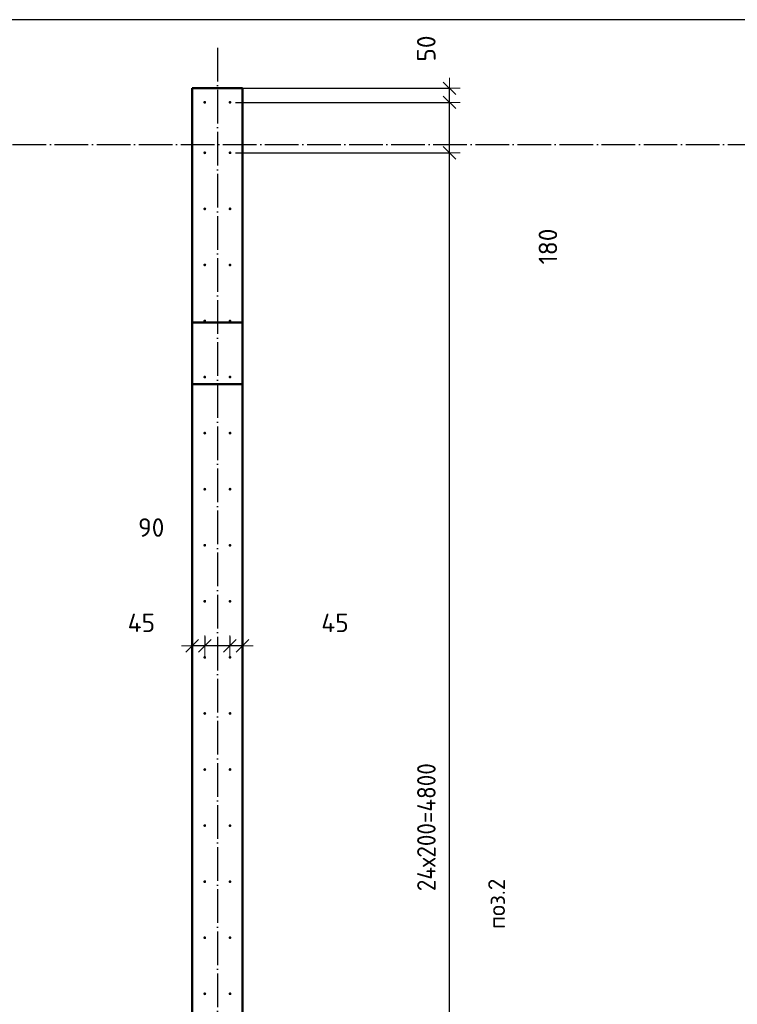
# Model space of a CAD drawing. Header units: millimetres. Extents: x 9402 to 69898, y -2829 to 22870.
# Tile 35 of 69: x 39035 to 41595, y 10832 to 14345. Entities that reach past the tile are written whole.
import ezdxf

# ---------------------------------------------------------------- set-up
doc = ezdxf.new("R2010")
doc.units = ezdxf.units.MM
doc.header["$PDMODE"] = 65
doc.linetypes.add('______11', pattern=[150, 120, -15, 0, -15])
doc.linetypes.add('______5', pattern=[330, 240, -30, 30, -30])
for name, color, linetype, lineweight in [('Standard', 7, 'Continuous', 25), ('Арм.стержн. вертикальными 1', 22, 'Continuous', 35), ('Размерная линия_ общее', 7, 'Continuous', 13)]:
    doc.layers.add(name, color=color, linetype=linetype, lineweight=lineweight)
doc.layers.add('Осевая линия_ общее', color=7, linetype='______5', lineweight=13, true_color=0xa0a0a0)
doc.styles.add('ISOCPEUR', font='ISOCPEUR')
doc.dimstyles.new('DIMSTYLE_11', dxfattribs={"dimtxt": 66, "dimasz": 75, "dimexe": 0, "dimexo": 0, "dimgap": 33, "dimtad": 0, "dimdec": 0, "dimrnd": 5, "dimzin": 12, "dimdsep": 46, "dimtxsty": 'ISOCPEUR', "dimblk1": 'ALL_ML_STRICH', "dimblk2": 'ALL_ML_STRICH', "dimsah": 1, "dimcen": 0, "dimclrd": 7, "dimclre": 256, "dimclrt": 7, "dimadec": 0, "dimazin": 0, "dimtfac": 1, "dimtdec": 0, "dimtix": 1, "dimtmove": 2, "dimatfit": 3, "dimfxl": 0, "dimtvp": 1.2, "dimtzin": 0, "dimlwd": 0, "dimlwe": -3, "dimarcsym": 0})
doc.dimstyles.new('DIMSTYLE_4', dxfattribs={"dimtxt": 66, "dimasz": 75, "dimexe": 0, "dimexo": 0, "dimgap": 33, "dimtad": 2, "dimdec": 0, "dimrnd": 5, "dimzin": 12, "dimdsep": 46, "dimtxsty": 'ISOCPEUR', "dimblk1": 'ALL_ML_STRICH', "dimblk2": 'ALL_ML_STRICH', "dimsah": 1, "dimcen": 0, "dimclrd": 7, "dimclre": 256, "dimclrt": 7, "dimadec": 0, "dimazin": 0, "dimtfac": 1, "dimtdec": 0, "dimtix": 1, "dimtmove": 2, "dimatfit": 3, "dimfxl": 0, "dimtvp": 1.2, "dimtzin": 0, "dimlwd": 0, "dimlwe": -3, "dimarcsym": 0})
doc.dimstyles.new('DIMSTYLE_5', dxfattribs={"dimtxt": 66, "dimasz": 75, "dimexe": 0, "dimexo": 0, "dimgap": 33, "dimtad": 2, "dimdec": 0, "dimrnd": 5, "dimzin": 12, "dimdsep": 46, "dimtxsty": 'ISOCPEUR', "dimblk1": 'ALL_ML_STRICH', "dimblk2": 'ALL_ML_STRICH', "dimsah": 1, "dimcen": 0, "dimclrd": 7, "dimclre": 256, "dimclrt": 7, "dimadec": 0, "dimazin": 0, "dimtfac": 1, "dimtdec": 0, "dimtix": 1, "dimtmove": 2, "dimatfit": 3, "dimfxl": 0, "dimtzin": 0, "dimlwd": 0, "dimlwe": -3, "dimarcsym": 0})

# ---------------------------------------------------------------- blocks, each defined once
blk = doc.blocks.new('ALL_ML_STRICH')
at = {"color": 0, "linetype": 'ByBlock', "lineweight": -2}
for p, q in [((0, -0.5), (0, 0.5)), ((-1, 0), (0.5, 0)), ((-0.3, -0.3), (0.3, 0.3))]:
    blk.add_line(p, q, dxfattribs=at)
blk = doc.blocks.new('*D176')
at = {"layer": 'DEFPOINTS', "color": 7, "linetype": 'Continuous', "lineweight": 13, "transparency": 33554687}
for p in [(39785, 13870), (39785, 9070), (40568.5, 9070)]:
    blk.add_point(p, dxfattribs=at)
at = {"layer": 'Размерная линия_ общее', "color": 253, "linetype": 'Continuous', "lineweight": -2, "true_color": 0xa0a0a0, "transparency": 33554687}
for p, q in [((39805, 13870), (40568.5, 13870)), ((39805, 9070), (40568.5, 9070))]:
    blk.add_line(p, q, dxfattribs=at)
at = {"layer": 'Размерная линия_ общее', "color": 7, "linetype": 'Continuous', "lineweight": -2, "transparency": 33554687}
blk.add_line((40568.5, 9070), (40568.5, 13870), dxfattribs=at)
at = {"layer": 'Размерная линия_ общее', "color": 7, "linetype": 'Continuous', "lineweight": 13, "transparency": 33554687, "xscale": 75, "yscale": 75, "zscale": 75}
for p, rotation in [((40568.5, 13870), 90), ((40568.5, 9070), 270)]:
    blk.add_blockref('ALL_ML_STRICH', p, dxfattribs=dict(at, rotation=rotation))
at = {"layer": 'Размерная линия_ общее', "color": 7, "linetype": 'Continuous', "lineweight": 13, "transparency": 33554687, "insert": (40452.5, 11236), "char_height": 66, "width": 3.3, "attachment_point": 1, "rotation": 90, "line_spacing_factor": 0.60241, "style": 'ISOCPEUR'}
blk.add_mtext('\\W0.91;24х200=4800', dxfattribs=at)
blk = doc.blocks.new('*D177')
at = {"layer": 'DEFPOINTS', "color": 7, "linetype": 'Continuous', "lineweight": 13, "transparency": 33554687}
for p in [(39785, 14050), (39785, 13870), (40568.5, 13870)]:
    blk.add_point(p, dxfattribs=at)
at = {"layer": 'Размерная линия_ общее', "color": 253, "linetype": 'Continuous', "lineweight": -2, "true_color": 0xa0a0a0, "transparency": 33554687}
for p, q in [((39805, 14050), (40568.5, 14050)), ((39805, 13870), (40568.5, 13870))]:
    blk.add_line(p, q, dxfattribs=at)
at = {"layer": 'Размерная линия_ общее', "color": 7, "linetype": 'Continuous', "lineweight": -2, "transparency": 33554687}
blk.add_line((40568.5, 13870), (40568.5, 14050), dxfattribs=at)
at = {"layer": 'Размерная линия_ общее', "color": 7, "linetype": 'Continuous', "lineweight": 13, "transparency": 33554687, "xscale": 75, "yscale": 75, "zscale": 75}
for p, rotation in [((40568.5, 14050), 90), ((40568.5, 13870), 270)]:
    blk.add_blockref('ALL_ML_STRICH', p, dxfattribs=dict(at, rotation=rotation))
at = {"layer": 'Размерная линия_ общее', "color": 7, "linetype": 'Continuous', "lineweight": 13, "transparency": 33554687, "insert": (40919, 13535.7), "char_height": 66, "width": 198, "attachment_point": 5, "rotation": 90, "style": 'ISOCPEUR'}
blk.add_mtext('\\A1;{180}', dxfattribs=at)
blk = doc.blocks.new('*D178')
at = {"layer": 'DEFPOINTS', "color": 7, "linetype": 'Continuous', "lineweight": 13, "transparency": 33554687}
for p in [(39785, 14100), (39785, 14050), (40568.5, 14050)]:
    blk.add_point(p, dxfattribs=at)
at = {"layer": 'Размерная линия_ общее', "color": 253, "linetype": 'Continuous', "lineweight": -2, "true_color": 0xa0a0a0, "transparency": 33554687}
for p, q in [((39805, 14100), (40568.5, 14100)), ((39805, 14050), (40568.5, 14050))]:
    blk.add_line(p, q, dxfattribs=at)
at = {"layer": 'Размерная линия_ общее', "color": 7, "linetype": 'Continuous', "lineweight": -2, "transparency": 33554687}
blk.add_line((40568.5, 14050), (40568.5, 14100), dxfattribs=at)
at = {"layer": 'Размерная линия_ общее', "color": 7, "linetype": 'Continuous', "lineweight": 13, "transparency": 33554687, "xscale": 75, "yscale": 75, "zscale": 75}
for p, rotation in [((40568.5, 14100), 90), ((40568.5, 14050), 270)]:
    blk.add_blockref('ALL_ML_STRICH', p, dxfattribs=dict(at, rotation=rotation))
at = {"layer": 'Размерная линия_ общее', "color": 7, "linetype": 'Continuous', "lineweight": 13, "transparency": 33554687, "insert": (40485.2, 14241.8), "char_height": 66, "width": 132, "attachment_point": 5, "rotation": 90, "style": 'ISOCPEUR'}
blk.add_mtext('\\A1;{50}', dxfattribs=at)
blk = doc.blocks.new('*D233')
at = {"layer": 'DEFPOINTS', "color": 7, "linetype": 'Continuous', "lineweight": 13, "transparency": 33554687}
for p in [(39784.5, 12164.6), (39830, 12110.9), (39830, 12064.1)]:
    blk.add_point(p, dxfattribs=at)
at = {"layer": 'Размерная линия_ общее', "color": 253, "linetype": 'Continuous', "lineweight": -2, "true_color": 0xa0a0a0, "transparency": 33554687}
for p, q in [((39784.5, 12144.6), (39784.5, 12110.9)), ((39830, 12084.1), (39830, 12110.9))]:
    blk.add_line(p, q, dxfattribs=at)
at = {"layer": 'Размерная линия_ общее', "color": 7, "linetype": 'Continuous', "lineweight": -2, "transparency": 33554687}
blk.add_line((39830, 12110.9), (39784.5, 12110.9), dxfattribs=at)
at = {"layer": 'Размерная линия_ общее', "color": 7, "linetype": 'Continuous', "lineweight": 13, "transparency": 33554687, "xscale": 75, "yscale": 75, "zscale": 75}
for p, rotation in [((39784.5, 12110.9), 180), ((39830, 12110.9), 360)]:
    blk.add_blockref('ALL_ML_STRICH', p, dxfattribs=dict(at, rotation=rotation))
at = {"layer": 'Размерная линия_ общее', "color": 7, "linetype": 'Continuous', "lineweight": 13, "transparency": 33554687, "insert": (40159.5, 12193.3), "char_height": 66, "width": 132, "attachment_point": 5, "style": 'ISOCPEUR'}
blk.add_mtext('\\A1;{45}', dxfattribs=at)
blk = doc.blocks.new('*D234')
at = {"layer": 'DEFPOINTS', "color": 7, "linetype": 'Continuous', "lineweight": 13, "transparency": 33554687}
for p in [(39695, 12164.6), (39784.5, 12164.6), (39784.5, 12110.9)]:
    blk.add_point(p, dxfattribs=at)
at = {"layer": 'Размерная линия_ общее', "color": 253, "linetype": 'Continuous', "lineweight": -2, "true_color": 0xa0a0a0, "transparency": 33554687}
for p, q in [((39695, 12144.6), (39695, 12110.9)), ((39784.5, 12144.6), (39784.5, 12110.9))]:
    blk.add_line(p, q, dxfattribs=at)
at = {"layer": 'Размерная линия_ общее', "color": 7, "linetype": 'Continuous', "lineweight": -2, "transparency": 33554687}
blk.add_line((39784.5, 12110.9), (39695, 12110.9), dxfattribs=at)
at = {"layer": 'Размерная линия_ общее', "color": 7, "linetype": 'Continuous', "lineweight": 13, "transparency": 33554687, "xscale": 75, "yscale": 75, "zscale": 75}
for p, rotation in [((39695, 12110.9), 180), ((39784.5, 12110.9), 360)]:
    blk.add_blockref('ALL_ML_STRICH', p, dxfattribs=dict(at, rotation=rotation))
at = {"layer": 'Размерная линия_ общее', "color": 7, "linetype": 'Continuous', "lineweight": 13, "transparency": 33554687, "insert": (39504, 12533.2), "char_height": 66, "width": 132, "attachment_point": 5, "style": 'ISOCPEUR'}
blk.add_mtext('\\A1;{90}', dxfattribs=at)
blk = doc.blocks.new('*D235')
at = {"layer": 'DEFPOINTS', "color": 7, "linetype": 'Continuous', "lineweight": 13, "transparency": 33554687}
for p in [(39695, 12164.6), (39695, 12110.9), (39650, 12064.1)]:
    blk.add_point(p, dxfattribs=at)
at = {"layer": 'Размерная линия_ общее', "color": 253, "linetype": 'Continuous', "lineweight": -2, "true_color": 0xa0a0a0, "transparency": 33554687}
for p, q in [((39695, 12144.6), (39695, 12110.9)), ((39650, 12084.1), (39650, 12110.9))]:
    blk.add_line(p, q, dxfattribs=at)
at = {"layer": 'Размерная линия_ общее', "color": 7, "linetype": 'Continuous', "lineweight": -2, "transparency": 33554687}
blk.add_line((39695, 12110.9), (39650, 12110.9), dxfattribs=at)
at = {"layer": 'Размерная линия_ общее', "color": 7, "linetype": 'Continuous', "lineweight": 13, "transparency": 33554687, "xscale": 75, "yscale": 75, "zscale": 75}
for p, rotation in [((39650, 12110.9), 180), ((39695, 12110.9), 360)]:
    blk.add_blockref('ALL_ML_STRICH', p, dxfattribs=dict(at, rotation=rotation))
at = {"layer": 'Размерная линия_ общее', "color": 7, "linetype": 'Continuous', "lineweight": 13, "transparency": 33554687, "insert": (39468.8, 12193.5), "char_height": 66, "width": 132, "attachment_point": 5, "style": 'ISOCPEUR'}
blk.add_mtext('\\A1;{45}', dxfattribs=at)

msp = doc.modelspace()

# ---------------------------------------------------------------- hatches: boundary and pattern name
at = {"layer": 'Арм.стержн. вертикальными 1', "linetype": 'Continuous', "lineweight": 50, "transparency": 33554687}
for points in [[(39700, 14050), (39699.6, 14051.9), (39698.5, 14053.5), (39696.9, 14054.6), (39695, 14055), (39693.1, 14054.6), (39691.5, 14053.5), (39690.4, 14051.9), (39690, 14050), (39690.4, 14048.1), (39691.5, 14046.5), (39693.1, 14045.4), (39695, 14045), (39696.9, 14045.4), (39698.5, 14046.5), (39699.6, 14048.1)], [(39790, 14050), (39789.6, 14051.9), (39788.5, 14053.5), (39786.9, 14054.6), (39785, 14055), (39783.1, 14054.6), (39781.5, 14053.5), (39780.4, 14051.9), (39780, 14050), (39780.4, 14048.1), (39781.5, 14046.5), (39783.1, 14045.4), (39785, 14045), (39786.9, 14045.4), (39788.5, 14046.5), (39789.6, 14048.1)], [(39700, 13870), (39699.6, 13871.9), (39698.5, 13873.5), (39696.9, 13874.6), (39695, 13875), (39693.1, 13874.6), (39691.5, 13873.5), (39690.4, 13871.9), (39690, 13870), (39690.4, 13868.1), (39691.5, 13866.5), (39693.1, 13865.4), (39695, 13865), (39696.9, 13865.4), (39698.5, 13866.5), (39699.6, 13868.1)], [(39790, 13870), (39789.6, 13871.9), (39788.5, 13873.5), (39786.9, 13874.6), (39785, 13875), (39783.1, 13874.6), (39781.5, 13873.5), (39780.4, 13871.9), (39780, 13870), (39780.4, 13868.1), (39781.5, 13866.5), (39783.1, 13865.4), (39785, 13865), (39786.9, 13865.4), (39788.5, 13866.5), (39789.6, 13868.1)], [(39700, 13670), (39699.6, 13671.9), (39698.5, 13673.5), (39696.9, 13674.6), (39695, 13675), (39693.1, 13674.6), (39691.5, 13673.5), (39690.4, 13671.9), (39690, 13670), (39690.4, 13668.1), (39691.5, 13666.5), (39693.1, 13665.4), (39695, 13665), (39696.9, 13665.4), (39698.5, 13666.5), (39699.6, 13668.1)], [(39790, 13670), (39789.6, 13671.9), (39788.5, 13673.5), (39786.9, 13674.6), (39785, 13675), (39783.1, 13674.6), (39781.5, 13673.5), (39780.4, 13671.9), (39780, 13670), (39780.4, 13668.1), (39781.5, 13666.5), (39783.1, 13665.4), (39785, 13665), (39786.9, 13665.4), (39788.5, 13666.5), (39789.6, 13668.1)], [(39700, 13470), (39699.6, 13471.9), (39698.5, 13473.5), (39696.9, 13474.6), (39695, 13475), (39693.1, 13474.6), (39691.5, 13473.5), (39690.4, 13471.9), (39690, 13470), (39690.4, 13468.1), (39691.5, 13466.5), (39693.1, 13465.4), (39695, 13465), (39696.9, 13465.4), (39698.5, 13466.5), (39699.6, 13468.1)], [(39790, 13470), (39789.6, 13471.9), (39788.5, 13473.5), (39786.9, 13474.6), (39785, 13475), (39783.1, 13474.6), (39781.5, 13473.5), (39780.4, 13471.9), (39780, 13470), (39780.4, 13468.1), (39781.5, 13466.5), (39783.1, 13465.4), (39785, 13465), (39786.9, 13465.4), (39788.5, 13466.5), (39789.6, 13468.1)], [(39700, 13270), (39699.6, 13271.9), (39698.5, 13273.5), (39696.9, 13274.6), (39695, 13275), (39693.1, 13274.6), (39691.5, 13273.5), (39690.4, 13271.9), (39690, 13270), (39690.4, 13268.1), (39691.5, 13266.5), (39693.1, 13265.4), (39695, 13265), (39696.9, 13265.4), (39698.5, 13266.5), (39699.6, 13268.1)], [(39790, 13270), (39789.6, 13271.9), (39788.5, 13273.5), (39786.9, 13274.6), (39785, 13275), (39783.1, 13274.6), (39781.5, 13273.5), (39780.4, 13271.9), (39780, 13270), (39780.4, 13268.1), (39781.5, 13266.5), (39783.1, 13265.4), (39785, 13265), (39786.9, 13265.4), (39788.5, 13266.5), (39789.6, 13268.1)], [(39700, 13070), (39699.6, 13071.9), (39698.5, 13073.5), (39696.9, 13074.6), (39695, 13075), (39693.1, 13074.6), (39691.5, 13073.5), (39690.4, 13071.9), (39690, 13070), (39690.4, 13068.1), (39691.5, 13066.5), (39693.1, 13065.4), (39695, 13065), (39696.9, 13065.4), (39698.5, 13066.5), (39699.6, 13068.1)], [(39790, 13070), (39789.6, 13071.9), (39788.5, 13073.5), (39786.9, 13074.6), (39785, 13075), (39783.1, 13074.6), (39781.5, 13073.5), (39780.4, 13071.9), (39780, 13070), (39780.4, 13068.1), (39781.5, 13066.5), (39783.1, 13065.4), (39785, 13065), (39786.9, 13065.4), (39788.5, 13066.5), (39789.6, 13068.1)], [(39700, 12870), (39699.6, 12871.9), (39698.5, 12873.5), (39696.9, 12874.6), (39695, 12875), (39693.1, 12874.6), (39691.5, 12873.5), (39690.4, 12871.9), (39690, 12870), (39690.4, 12868.1), (39691.5, 12866.5), (39693.1, 12865.4), (39695, 12865), (39696.9, 12865.4), (39698.5, 12866.5), (39699.6, 12868.1)], [(39790, 12870), (39789.6, 12871.9), (39788.5, 12873.5), (39786.9, 12874.6), (39785, 12875), (39783.1, 12874.6), (39781.5, 12873.5), (39780.4, 12871.9), (39780, 12870), (39780.4, 12868.1), (39781.5, 12866.5), (39783.1, 12865.4), (39785, 12865), (39786.9, 12865.4), (39788.5, 12866.5), (39789.6, 12868.1)], [(39700, 12670), (39699.6, 12671.9), (39698.5, 12673.5), (39696.9, 12674.6), (39695, 12675), (39693.1, 12674.6), (39691.5, 12673.5), (39690.4, 12671.9), (39690, 12670), (39690.4, 12668.1), (39691.5, 12666.5), (39693.1, 12665.4), (39695, 12665), (39696.9, 12665.4), (39698.5, 12666.5), (39699.6, 12668.1)], [(39790, 12670), (39789.6, 12671.9), (39788.5, 12673.5), (39786.9, 12674.6), (39785, 12675), (39783.1, 12674.6), (39781.5, 12673.5), (39780.4, 12671.9), (39780, 12670), (39780.4, 12668.1), (39781.5, 12666.5), (39783.1, 12665.4), (39785, 12665), (39786.9, 12665.4), (39788.5, 12666.5), (39789.6, 12668.1)], [(39700, 12470), (39699.6, 12471.9), (39698.5, 12473.5), (39696.9, 12474.6), (39695, 12475), (39693.1, 12474.6), (39691.5, 12473.5), (39690.4, 12471.9), (39690, 12470), (39690.4, 12468.1), (39691.5, 12466.5), (39693.1, 12465.4), (39695, 12465), (39696.9, 12465.4), (39698.5, 12466.5), (39699.6, 12468.1)], [(39790, 12470), (39789.6, 12471.9), (39788.5, 12473.5), (39786.9, 12474.6), (39785, 12475), (39783.1, 12474.6), (39781.5, 12473.5), (39780.4, 12471.9), (39780, 12470), (39780.4, 12468.1), (39781.5, 12466.5), (39783.1, 12465.4), (39785, 12465), (39786.9, 12465.4), (39788.5, 12466.5), (39789.6, 12468.1)], [(39700, 12270), (39699.6, 12271.9), (39698.5, 12273.5), (39696.9, 12274.6), (39695, 12275), (39693.1, 12274.6), (39691.5, 12273.5), (39690.4, 12271.9), (39690, 12270), (39690.4, 12268.1), (39691.5, 12266.5), (39693.1, 12265.4), (39695, 12265), (39696.9, 12265.4), (39698.5, 12266.5), (39699.6, 12268.1)], [(39790, 12270), (39789.6, 12271.9), (39788.5, 12273.5), (39786.9, 12274.6), (39785, 12275), (39783.1, 12274.6), (39781.5, 12273.5), (39780.4, 12271.9), (39780, 12270), (39780.4, 12268.1), (39781.5, 12266.5), (39783.1, 12265.4), (39785, 12265), (39786.9, 12265.4), (39788.5, 12266.5), (39789.6, 12268.1)], [(39700, 12070), (39699.6, 12071.9), (39698.5, 12073.5), (39696.9, 12074.6), (39695, 12075), (39693.1, 12074.6), (39691.5, 12073.5), (39690.4, 12071.9), (39690, 12070), (39690.4, 12068.1), (39691.5, 12066.5), (39693.1, 12065.4), (39695, 12065), (39696.9, 12065.4), (39698.5, 12066.5), (39699.6, 12068.1)], [(39790, 12070), (39789.6, 12071.9), (39788.5, 12073.5), (39786.9, 12074.6), (39785, 12075), (39783.1, 12074.6), (39781.5, 12073.5), (39780.4, 12071.9), (39780, 12070), (39780.4, 12068.1), (39781.5, 12066.5), (39783.1, 12065.4), (39785, 12065), (39786.9, 12065.4), (39788.5, 12066.5), (39789.6, 12068.1)], [(39700, 11870), (39699.6, 11871.9), (39698.5, 11873.5), (39696.9, 11874.6), (39695, 11875), (39693.1, 11874.6), (39691.5, 11873.5), (39690.4, 11871.9), (39690, 11870), (39690.4, 11868.1), (39691.5, 11866.5), (39693.1, 11865.4), (39695, 11865), (39696.9, 11865.4), (39698.5, 11866.5), (39699.6, 11868.1)], [(39790, 11870), (39789.6, 11871.9), (39788.5, 11873.5), (39786.9, 11874.6), (39785, 11875), (39783.1, 11874.6), (39781.5, 11873.5), (39780.4, 11871.9), (39780, 11870), (39780.4, 11868.1), (39781.5, 11866.5), (39783.1, 11865.4), (39785, 11865), (39786.9, 11865.4), (39788.5, 11866.5), (39789.6, 11868.1)], [(39700, 11670), (39699.6, 11671.9), (39698.5, 11673.5), (39696.9, 11674.6), (39695, 11675), (39693.1, 11674.6), (39691.5, 11673.5), (39690.4, 11671.9), (39690, 11670), (39690.4, 11668.1), (39691.5, 11666.5), (39693.1, 11665.4), (39695, 11665), (39696.9, 11665.4), (39698.5, 11666.5), (39699.6, 11668.1)], [(39790, 11670), (39789.6, 11671.9), (39788.5, 11673.5), (39786.9, 11674.6), (39785, 11675), (39783.1, 11674.6), (39781.5, 11673.5), (39780.4, 11671.9), (39780, 11670), (39780.4, 11668.1), (39781.5, 11666.5), (39783.1, 11665.4), (39785, 11665), (39786.9, 11665.4), (39788.5, 11666.5), (39789.6, 11668.1)], [(39700, 11470), (39699.6, 11471.9), (39698.5, 11473.5), (39696.9, 11474.6), (39695, 11475), (39693.1, 11474.6), (39691.5, 11473.5), (39690.4, 11471.9), (39690, 11470), (39690.4, 11468.1), (39691.5, 11466.5), (39693.1, 11465.4), (39695, 11465), (39696.9, 11465.4), (39698.5, 11466.5), (39699.6, 11468.1)], [(39790, 11470), (39789.6, 11471.9), (39788.5, 11473.5), (39786.9, 11474.6), (39785, 11475), (39783.1, 11474.6), (39781.5, 11473.5), (39780.4, 11471.9), (39780, 11470), (39780.4, 11468.1), (39781.5, 11466.5), (39783.1, 11465.4), (39785, 11465), (39786.9, 11465.4), (39788.5, 11466.5), (39789.6, 11468.1)], [(39700, 11270), (39699.6, 11271.9), (39698.5, 11273.5), (39696.9, 11274.6), (39695, 11275), (39693.1, 11274.6), (39691.5, 11273.5), (39690.4, 11271.9), (39690, 11270), (39690.4, 11268.1), (39691.5, 11266.5), (39693.1, 11265.4), (39695, 11265), (39696.9, 11265.4), (39698.5, 11266.5), (39699.6, 11268.1)], [(39790, 11270), (39789.6, 11271.9), (39788.5, 11273.5), (39786.9, 11274.6), (39785, 11275), (39783.1, 11274.6), (39781.5, 11273.5), (39780.4, 11271.9), (39780, 11270), (39780.4, 11268.1), (39781.5, 11266.5), (39783.1, 11265.4), (39785, 11265), (39786.9, 11265.4), (39788.5, 11266.5), (39789.6, 11268.1)], [(39700, 11070), (39699.6, 11071.9), (39698.5, 11073.5), (39696.9, 11074.6), (39695, 11075), (39693.1, 11074.6), (39691.5, 11073.5), (39690.4, 11071.9), (39690, 11070), (39690.4, 11068.1), (39691.5, 11066.5), (39693.1, 11065.4), (39695, 11065), (39696.9, 11065.4), (39698.5, 11066.5), (39699.6, 11068.1)], [(39790, 11070), (39789.6, 11071.9), (39788.5, 11073.5), (39786.9, 11074.6), (39785, 11075), (39783.1, 11074.6), (39781.5, 11073.5), (39780.4, 11071.9), (39780, 11070), (39780.4, 11068.1), (39781.5, 11066.5), (39783.1, 11065.4), (39785, 11065), (39786.9, 11065.4), (39788.5, 11066.5), (39789.6, 11068.1)], [(39700, 10870), (39699.6, 10871.9), (39698.5, 10873.5), (39696.9, 10874.6), (39695, 10875), (39693.1, 10874.6), (39691.5, 10873.5), (39690.4, 10871.9), (39690, 10870), (39690.4, 10868.1), (39691.5, 10866.5), (39693.1, 10865.4), (39695, 10865), (39696.9, 10865.4), (39698.5, 10866.5), (39699.6, 10868.1)], [(39790, 10870), (39789.6, 10871.9), (39788.5, 10873.5), (39786.9, 10874.6), (39785, 10875), (39783.1, 10874.6), (39781.5, 10873.5), (39780.4, 10871.9), (39780, 10870), (39780.4, 10868.1), (39781.5, 10866.5), (39783.1, 10865.4), (39785, 10865), (39786.9, 10865.4), (39788.5, 10866.5), (39789.6, 10868.1)]]:
    msp.add_hatch(color=4, dxfattribs=at).paths.add_polyline_path(points)

# ---------------------------------------------------------------- linework, layer by layer
at = {"layer": 'Standard', "color": 7, "linetype": 'Continuous', "lineweight": 50, "transparency": 33554687}
for p, q in [((39650, 13265), (39650, 14100)), ((39650, 14100), (39830, 14100)), ((39830, 14100), (39830, 13265)), ((39650, 13265), (39650, 13045)), ((39830, 13265), (39650, 13265)), ((39830, 13045), (39830, 13265)), ((39650, 9000), (39650, 13045)), ((39650, 13045), (39830, 13045)), ((39830, 13045), (39830, 8320))]:
    msp.add_line(p, q, dxfattribs=at)
at = {"layer": 'Standard', "color": 7, "linetype": 'Continuous', "lineweight": 25, "transparency": 33554687}
msp.add_lwpolyline([(25100, -419.1), (67580, -419.1), (67580, 14344.8), (25100, 14344.8), (25100, -419.1)], dxfattribs=at)
at = {"layer": 'Осевая линия_ общее', "color": 253, "linetype": '______11', "lineweight": -3, "true_color": 0xa0a0a0, "transparency": 33554687}
for p, q in [((39740, 14244.8), (39740, -2614.4)), ((25200, 13900), (69714.9, 13900))]:
    msp.add_line(p, q, dxfattribs=at)

# ---------------------------------------------------------------- texts
at = {"layer": 'Standard', "color": 7, "linetype": 'Continuous', "lineweight": 13, "transparency": 33554687, "insert": (40736, 11101.3), "char_height": 60, "width": 211.154, "attachment_point": 4, "rotation": 90, "style": 'ISOCPEUR'}
msp.add_mtext('\\A1;{\\fISOCPEUR|i0|b0;\\H60.000000;\\W1.000000;\\C7;поз.2}\\P', dxfattribs=at)

# ---------------------------------------------------------------- dimensions: what is measured, and where the dimension line sits
at = {"layer": 'Размерная линия_ общее', "color": 7, "linetype": 'Continuous', "lineweight": 13, "transparency": 33554687}
for base, p1, p2, angle, dimstyle, picture, middle in [((40568.5, 14100), (39805, 14050), (39805, 14100), 90, 'DIMSTYLE_4', '*D178', (40485.2, 14241.8)), ((40568.5, 14050), (39805, 13870), (39805, 14050), 90, 'DIMSTYLE_11', '*D177', (40919, 13535.7)), ((39694.9997, 12110.9024), (39784.531, 12144.6027), (39694.9997, 12144.6027), 180, 'DIMSTYLE_4', '*D234', (39503.9915, 12533.2438)), ((39650, 12110.9), (39695, 12144.6), (39650, 12084.1), 180, 'DIMSTYLE_4', '*D235', (39468.8, 12193.5)), ((39784.531, 12110.9024), (39830, 12084.1149), (39784.531, 12144.6027), 180, 'DIMSTYLE_4', '*D233', (40159.4756, 12193.2862))]:
    dim = msp.add_linear_dim(base=base, p1=p1, p2=p2, angle=angle, dimstyle=dimstyle, override={"dimpost": '<>', "dimclrd": 7, "dimclre": 253, "dimclrt": 7, "dimlwd": 0, "dimlwe": 65533}, dxfattribs=at)
    dim.commit()
    dim.dimension.update_dxf_attribs({"geometry": picture, "text_midpoint": middle, "dimtype": 160})
dim = msp.add_linear_dim(base=(40568.5, 13870), p1=(39805, 9070), p2=(39805, 13870), angle=90, text='\\W0.91;24х200=4800', dimstyle='DIMSTYLE_5', override={"dimpost": '<>', "dimclrd": 7, "dimclre": 253, "dimclrt": 7, "dimlwd": 0, "dimlwe": 65533}, dxfattribs=at)
dim.commit()
dim.dimension.update_dxf_attribs({"geometry": '*D176', "text_midpoint": (40535.5, 11470), "dimtype": 160})

doc.saveas('drawing.dxf')
